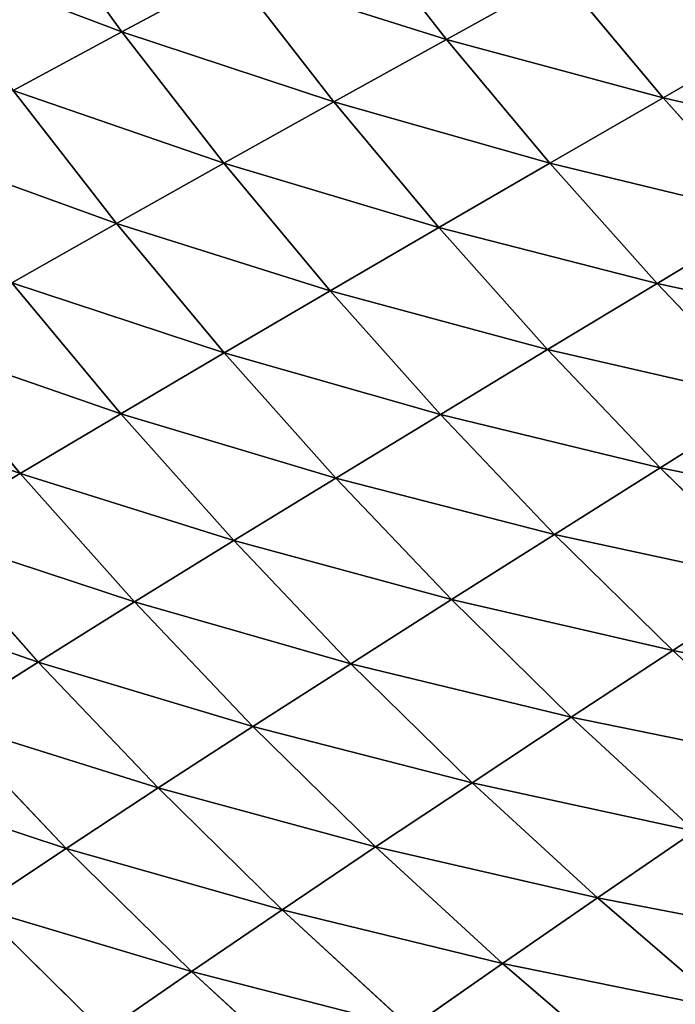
# Model space of a CAD drawing. Extents: x 0 to 500, y 0 to 390.
# Tile 147 of 256: x 68 to 85, y 74 to 99. Entities that reach past the tile are written whole.
import ezdxf

# ---------------------------------------------------------------- set-up
doc = ezdxf.new("R2010")
doc.units = 0
doc.header["$LTSCALE"] = 25.4
doc.layers.get('0').update_dxf_attribs({"linetype": 'CONTINUOUS'})

# ---------------------------------------------------------------- blocks, each defined once
blk = doc.blocks.new('ATLANTA505_-_S_STL')
at = {"color": 0}
for p, q in [((67.222, 79.423, 313.279), (70.394, 79.507, 316.4)), ((67.222, 79.423, 313.279), (70.394, 79.507, 316.4)), ((70.394, 79.507, 316.4), (72.59, 76.365, 314.883)), ((70.394, 79.507, 316.4), (72.59, 76.365, 314.883)), ((69.449, 76.278, 311.795), (67.222, 79.423, 313.279)), ((69.449, 76.278, 311.795), (67.222, 79.423, 313.279)), ((69.449, 76.278, 311.795), (72.59, 76.365, 314.883)), ((69.449, 76.278, 311.795), (72.59, 76.365, 314.883)), ((72.59, 76.365, 314.883), (75.84, 76.457, 317.87)), ((72.59, 76.365, 314.883), (75.84, 76.457, 317.87)), ((72.59, 76.365, 314.883), (74.861, 73.334, 313.337)), ((72.59, 76.365, 314.883), (74.861, 73.334, 313.337)), ((66.416, 76.196, 308.603), (69.449, 76.278, 311.795)), ((66.416, 76.196, 308.603), (69.449, 76.278, 311.795)), ((68.751, 73.161, 307.125), (66.416, 76.196, 308.603)), ((68.751, 73.161, 307.125), (66.416, 76.196, 308.603)), ((71.752, 73.245, 310.282), (69.449, 76.278, 311.795)), ((71.752, 73.245, 310.282), (69.449, 76.278, 311.795)), ((71.752, 73.245, 310.282), (74.861, 73.334, 313.337)), ((71.752, 73.245, 310.282), (74.861, 73.334, 313.337)), ((74.861, 73.334, 313.337), (78.077, 73.428, 316.292)), ((74.861, 73.334, 313.337), (78.077, 73.428, 316.292)), ((74.861, 73.334, 313.337), (77.206, 70.418, 311.759)), ((74.861, 73.334, 313.337), (77.206, 70.418, 311.759)), ((80.386, 70.514, 314.681), (78.077, 73.428, 316.292)), ((80.386, 70.514, 314.681), (78.077, 73.428, 316.292)), ((65.857, 73.083, 303.865), (68.751, 73.161, 307.125)), ((65.857, 73.083, 303.865), (68.751, 73.161, 307.125)), ((68.299, 70.165, 302.395), (65.857, 73.083, 303.865)), ((68.299, 70.165, 302.395), (65.857, 73.083, 303.865)), ((68.751, 73.161, 307.125), (71.752, 73.245, 310.282)), ((68.751, 73.161, 307.125), (71.752, 73.245, 310.282)), ((71.162, 70.243, 305.617), (68.751, 73.161, 307.125)), ((71.162, 70.243, 305.617), (68.751, 73.161, 307.125)), ((74.131, 70.328, 308.738), (71.752, 73.245, 310.282)), ((74.131, 70.328, 308.738), (71.752, 73.245, 310.282)), ((80.386, 70.514, 314.681), (83.669, 70.616, 317.506)), ((80.386, 70.514, 314.681), (83.669, 70.616, 317.506)), ((74.131, 70.328, 308.738), (77.206, 70.418, 311.759)), ((74.131, 70.328, 308.738), (77.206, 70.418, 311.759)), ((77.206, 70.418, 311.759), (80.386, 70.514, 314.681)), ((77.206, 70.418, 311.759), (80.386, 70.514, 314.681)), ((77.206, 70.418, 311.759), (79.622, 67.621, 310.15)), ((77.206, 70.418, 311.759), (79.622, 67.621, 310.15)), ((82.764, 67.718, 313.039), (80.386, 70.514, 314.681)), ((82.764, 67.718, 313.039), (80.386, 70.514, 314.681)), ((65.543, 70.093, 299.071), (68.299, 70.165, 302.395)), ((65.543, 70.093, 299.071), (68.299, 70.165, 302.395)), ((68.299, 70.165, 302.395), (71.162, 70.243, 305.617)), ((68.299, 70.165, 302.395), (71.162, 70.243, 305.617)), ((70.817, 67.368, 300.898), (68.299, 70.165, 302.395)), ((70.817, 67.368, 300.898), (68.299, 70.165, 302.395)), ((71.162, 70.243, 305.617), (74.131, 70.328, 308.738)), ((71.162, 70.243, 305.617), (74.131, 70.328, 308.738)), ((73.648, 67.446, 304.081), (71.162, 70.243, 305.617)), ((73.648, 67.446, 304.081), (71.162, 70.243, 305.617)), ((76.583, 67.53, 307.165), (74.131, 70.328, 308.738)), ((76.583, 67.53, 307.165), (74.131, 70.328, 308.738)), ((79.622, 67.621, 310.15), (82.764, 67.718, 313.039)), ((79.622, 67.621, 310.15), (82.764, 67.718, 313.039)), ((82.764, 67.718, 313.039), (86.007, 67.82, 315.831)), ((82.764, 67.718, 313.039), (86.007, 67.82, 315.831)), ((85.207, 65.042, 311.362), (82.764, 67.718, 313.039)), ((85.207, 65.042, 311.362), (82.764, 67.718, 313.039)), ((70.817, 67.368, 300.898), (73.648, 67.446, 304.081)), ((70.817, 67.368, 300.898), (73.648, 67.446, 304.081)), ((73.648, 67.446, 304.081), (76.583, 67.53, 307.165)), ((73.648, 67.446, 304.081), (76.583, 67.53, 307.165)), ((76.204, 64.771, 302.515), (73.648, 67.446, 304.081)), ((76.204, 64.771, 302.515), (73.648, 67.446, 304.081)), ((76.583, 67.53, 307.165), (79.622, 67.621, 310.15)), ((76.583, 67.53, 307.165), (79.622, 67.621, 310.15)), ((79.104, 64.855, 305.56), (76.583, 67.53, 307.165)), ((79.104, 64.855, 305.56), (76.583, 67.53, 307.165)), ((79.622, 67.621, 310.15), (82.105, 64.945, 308.508)), ((79.622, 67.621, 310.15), (82.105, 64.945, 308.508)), ((68.091, 67.296, 297.615), (70.817, 67.368, 300.898)), ((68.091, 67.296, 297.615), (70.817, 67.368, 300.898)), ((68.091, 67.296, 297.615), (70.712, 64.623, 296.131)), ((68.091, 67.296, 297.615), (70.712, 64.623, 296.131)), ((73.406, 64.693, 299.372), (70.817, 67.368, 300.898)), ((73.406, 64.693, 299.372), (70.817, 67.368, 300.898)), ((79.104, 64.855, 305.56), (82.105, 64.945, 308.508)), ((79.104, 64.855, 305.56), (82.105, 64.945, 308.508)), ((82.105, 64.945, 308.508), (85.207, 65.042, 311.362)), ((82.105, 64.945, 308.508), (85.207, 65.042, 311.362)), ((82.105, 64.945, 308.508), (84.652, 62.394, 306.834)), ((82.105, 64.945, 308.508), (84.652, 62.394, 306.834)), ((70.712, 64.623, 296.131), (73.406, 64.693, 299.372)), ((70.712, 64.623, 296.131), (73.406, 64.693, 299.372)), ((73.406, 64.693, 299.372), (76.204, 64.771, 302.515)), ((73.406, 64.693, 299.372), (76.204, 64.771, 302.515)), ((76.064, 62.145, 297.818), (73.406, 64.693, 299.372)), ((76.064, 62.145, 297.818), (73.406, 64.693, 299.372)), ((76.204, 64.771, 302.515), (79.104, 64.855, 305.56)), ((76.204, 64.771, 302.515), (79.104, 64.855, 305.56)), ((78.827, 62.221, 300.918), (76.204, 64.771, 302.515)), ((78.827, 62.221, 300.918), (76.204, 64.771, 302.515)), ((81.69, 62.304, 303.923), (79.104, 64.855, 305.56)), ((81.69, 62.304, 303.923), (79.104, 64.855, 305.56)), ((68.122, 64.559, 292.791), (70.712, 64.623, 296.131)), ((68.122, 64.559, 292.791), (70.712, 64.623, 296.131)), ((70.843, 62.015, 291.325), (68.122, 64.559, 292.791)), ((70.843, 62.015, 291.325), (68.122, 64.559, 292.791)), ((70.712, 64.623, 296.131), (73.403, 62.076, 294.62)), ((70.712, 64.623, 296.131), (73.403, 62.076, 294.62)), ((84.652, 62.394, 306.834), (87.713, 62.49, 309.651)), ((84.652, 62.394, 306.834), (87.713, 62.49, 309.651)), ((76.064, 62.145, 297.818), (78.827, 62.221, 300.918)), ((76.064, 62.145, 297.818), (78.827, 62.221, 300.918)), ((78.827, 62.221, 300.918), (81.69, 62.304, 303.923)), ((78.827, 62.221, 300.918), (81.69, 62.304, 303.923)), ((81.513, 59.8, 299.291), (78.827, 62.221, 300.918)), ((81.513, 59.8, 299.291), (78.827, 62.221, 300.918)), ((81.69, 62.304, 303.923), (84.652, 62.394, 306.834)), ((81.69, 62.304, 303.923), (84.652, 62.394, 306.834)), ((84.338, 59.881, 302.255), (81.69, 62.304, 303.923)), ((84.338, 59.881, 302.255), (81.69, 62.304, 303.923)), ((84.652, 62.394, 306.834), (87.259, 59.969, 305.126)), ((84.652, 62.394, 306.834), (87.259, 59.969, 305.126)), ((68.386, 61.96, 287.931), (70.843, 62.015, 291.325)), ((68.386, 61.96, 287.931), (70.843, 62.015, 291.325)), ((70.843, 62.015, 291.325), (73.403, 62.076, 294.62)), ((70.843, 62.015, 291.325), (73.403, 62.076, 294.62)), ((73.632, 59.599, 289.832), (70.843, 62.015, 291.325)), ((73.632, 59.599, 289.832), (70.843, 62.015, 291.325)), ((73.403, 62.076, 294.62), (76.064, 62.145, 297.818)), ((73.403, 62.076, 294.62), (76.064, 62.145, 297.818)), ((73.403, 62.076, 294.62), (76.16, 59.658, 293.081)), ((73.403, 62.076, 294.62), (76.16, 59.658, 293.081)), ((78.787, 59.725, 296.233), (76.064, 62.145, 297.818)), ((78.787, 59.725, 296.233), (76.064, 62.145, 297.818)), ((78.787, 59.725, 296.233), (81.513, 59.8, 299.291)), ((78.787, 59.725, 296.233), (81.513, 59.8, 299.291)), ((81.513, 59.8, 299.291), (84.338, 59.881, 302.255)), ((81.513, 59.8, 299.291), (84.338, 59.881, 302.255)), ((84.258, 57.504, 297.634), (81.513, 59.8, 299.291)), ((84.258, 57.504, 297.634), (81.513, 59.8, 299.291)), ((84.338, 59.881, 302.255), (87.259, 59.969, 305.126)), ((84.338, 59.881, 302.255), (87.259, 59.969, 305.126)), ((87.043, 57.583, 300.555), (84.338, 59.881, 302.255)), ((87.043, 57.583, 300.555), (84.338, 59.881, 302.255)), ((73.632, 59.599, 289.832), (76.16, 59.658, 293.081)), ((73.632, 59.599, 289.832), (76.16, 59.658, 293.081)), ((76.16, 59.658, 293.081), (78.787, 59.725, 296.233)), ((76.16, 59.658, 293.081), (78.787, 59.725, 296.233)), ((76.16, 59.658, 293.081), (78.978, 57.367, 291.514)), ((76.16, 59.658, 293.081), (78.978, 57.367, 291.514)), ((81.57, 57.432, 294.62), (78.787, 59.725, 296.233)), ((81.57, 57.432, 294.62), (78.787, 59.725, 296.233)), ((84.258, 57.504, 297.634), (87.043, 57.583, 300.555)), ((84.258, 57.504, 297.634), (87.043, 57.583, 300.555)), ((76.484, 57.31, 288.314), (78.978, 57.367, 291.514)), ((76.484, 57.31, 288.314), (78.978, 57.367, 291.514)), ((78.978, 57.367, 291.514), (81.57, 57.432, 294.62)), ((78.978, 57.367, 291.514), (81.57, 57.432, 294.62)), ((78.978, 57.367, 291.514), (81.853, 55.2, 289.92)), ((78.978, 57.367, 291.514), (81.853, 55.2, 289.92)), ((81.57, 57.432, 294.62), (84.258, 57.504, 297.634)), ((81.57, 57.432, 294.62), (84.258, 57.504, 297.634)), ((84.408, 55.262, 292.979), (81.57, 57.432, 294.62)), ((84.408, 55.262, 292.979), (81.57, 57.432, 294.62)), ((87.057, 55.331, 295.947), (84.258, 57.504, 297.634)), ((87.057, 55.331, 295.947), (84.258, 57.504, 297.634)), ((84.408, 55.262, 292.979), (87.057, 55.331, 295.947)), ((84.408, 55.262, 292.979), (87.057, 55.331, 295.947)), ((81.853, 55.2, 289.92), (84.408, 55.262, 292.979)), ((81.853, 55.2, 289.92), (84.408, 55.262, 292.979)), ((87.296, 53.212, 291.312), (84.408, 55.262, 292.979)), ((87.296, 53.212, 291.312), (84.408, 55.262, 292.979))]:
    blk.add_line(p, q, dxfattribs=at)
mesh = blk.add_polyface(dxfattribs=at)
corners = [(68.273, 82.755, 317.887), (70.394, 79.507, 316.4), (67.222, 79.423, 313.279)]
mesh.append_faces([[corners[k] for k in face] for face in [(0, 1, 2)]], dxfattribs={"color": 0})
mesh = blk.add_polyface(dxfattribs=at)
corners = [(67.222, 79.423, 313.279), (72.59, 76.365, 314.883), (69.449, 76.278, 311.795), (70.394, 79.507, 316.4)]
mesh.append_faces([[corners[k] for k in face] for face in [(0, 1, 2), (1, 0, 3)]], dxfattribs={"vtx0": -1, "color": 0})
mesh = blk.add_polyface(dxfattribs=at)
corners = [(70.394, 79.507, 316.4), (75.84, 76.457, 317.87), (72.59, 76.365, 314.883), (73.677, 79.596, 319.416)]
mesh.append_faces([[corners[k] for k in face] for face in [(0, 1, 2), (1, 0, 3)]], dxfattribs={"vtx0": -1, "color": 0})
mesh = blk.add_polyface(dxfattribs=at)
corners = [(64.16, 79.344, 310.054), (69.449, 76.278, 311.795), (66.416, 76.196, 308.603), (67.222, 79.423, 313.279)]
mesh.append_faces([[corners[k] for k in face] for face in [(0, 1, 2), (1, 0, 3)]], dxfattribs={"vtx0": -1, "color": 0})
mesh = blk.add_polyface(dxfattribs=at)
corners = [(69.449, 76.278, 311.795), (74.861, 73.334, 313.337), (71.752, 73.245, 310.282), (72.59, 76.365, 314.883)]
mesh.append_faces([[corners[k] for k in face] for face in [(0, 1, 2), (1, 0, 3)]], dxfattribs={"vtx0": -1, "color": 0})
mesh = blk.add_polyface(dxfattribs=at)
corners = [(72.59, 76.365, 314.883), (78.077, 73.428, 316.292), (74.861, 73.334, 313.337), (75.84, 76.457, 317.87)]
mesh.append_faces([[corners[k] for k in face] for face in [(0, 1, 2), (1, 0, 3)]], dxfattribs={"vtx0": -1, "color": 0})
mesh = blk.add_polyface(dxfattribs=at)
corners = [(63.494, 76.12, 305.307), (68.751, 73.161, 307.125), (65.857, 73.083, 303.865), (66.416, 76.196, 308.603)]
mesh.append_faces([[corners[k] for k in face] for face in [(0, 1, 2), (1, 0, 3)]], dxfattribs={"vtx0": -1, "color": 0})
mesh = blk.add_polyface(dxfattribs=at)
corners = [(66.416, 76.196, 308.603), (71.752, 73.245, 310.282), (68.751, 73.161, 307.125), (69.449, 76.278, 311.795)]
mesh.append_faces([[corners[k] for k in face] for face in [(0, 1, 2), (1, 0, 3)]], dxfattribs={"vtx0": -1, "color": 0})
mesh = blk.add_polyface(dxfattribs=at)
corners = [(71.752, 73.245, 310.282), (77.206, 70.418, 311.759), (74.131, 70.328, 308.738), (74.861, 73.334, 313.337)]
mesh.append_faces([[corners[k] for k in face] for face in [(0, 1, 2), (1, 0, 3)]], dxfattribs={"vtx0": -1, "color": 0})
mesh = blk.add_polyface(dxfattribs=at)
corners = [(74.861, 73.334, 313.337), (80.386, 70.514, 314.681), (77.206, 70.418, 311.759), (78.077, 73.428, 316.292)]
mesh.append_faces([[corners[k] for k in face] for face in [(0, 1, 2), (1, 0, 3)]], dxfattribs={"vtx0": -1, "color": 0})
mesh = blk.add_polyface(dxfattribs=at)
corners = [(78.077, 73.428, 316.292), (83.669, 70.616, 317.506), (80.386, 70.514, 314.681), (81.398, 73.528, 319.147)]
mesh.append_faces([[corners[k] for k in face] for face in [(0, 1, 2), (1, 0, 3)]], dxfattribs={"vtx0": -1, "color": 0})
mesh = blk.add_polyface(dxfattribs=at)
corners = [(63.073, 73.011, 300.501), (68.299, 70.165, 302.395), (65.543, 70.093, 299.071), (65.857, 73.083, 303.865)]
mesh.append_faces([[corners[k] for k in face] for face in [(0, 1, 2), (1, 0, 3)]], dxfattribs={"vtx0": -1, "color": 0})
mesh = blk.add_polyface(dxfattribs=at)
corners = [(65.857, 73.083, 303.865), (71.162, 70.243, 305.617), (68.299, 70.165, 302.395), (68.751, 73.161, 307.125)]
mesh.append_faces([[corners[k] for k in face] for face in [(0, 1, 2), (1, 0, 3)]], dxfattribs={"vtx0": -1, "color": 0})
mesh = blk.add_polyface(dxfattribs=at)
corners = [(68.751, 73.161, 307.125), (74.131, 70.328, 308.738), (71.162, 70.243, 305.617), (71.752, 73.245, 310.282)]
mesh.append_faces([[corners[k] for k in face] for face in [(0, 1, 2), (1, 0, 3)]], dxfattribs={"vtx0": -1, "color": 0})
mesh = blk.add_polyface(dxfattribs=at)
corners = [(80.386, 70.514, 314.681), (86.007, 67.82, 315.831), (82.764, 67.718, 313.039), (83.669, 70.616, 317.506)]
mesh.append_faces([[corners[k] for k in face] for face in [(0, 1, 2), (1, 0, 3)]], dxfattribs={"vtx0": -1, "color": 0})
mesh = blk.add_polyface(dxfattribs=at)
corners = [(74.131, 70.328, 308.738), (79.622, 67.621, 310.15), (76.583, 67.53, 307.165), (77.206, 70.418, 311.759)]
mesh.append_faces([[corners[k] for k in face] for face in [(0, 1, 2), (1, 0, 3)]], dxfattribs={"vtx0": -1, "color": 0})
mesh = blk.add_polyface(dxfattribs=at)
corners = [(77.206, 70.418, 311.759), (82.764, 67.718, 313.039), (79.622, 67.621, 310.15), (80.386, 70.514, 314.681)]
mesh.append_faces([[corners[k] for k in face] for face in [(0, 1, 2), (1, 0, 3)]], dxfattribs={"vtx0": -1, "color": 0})
mesh = blk.add_polyface(dxfattribs=at)
corners = [(65.543, 70.093, 299.071), (70.817, 67.368, 300.898), (68.091, 67.296, 297.615), (68.299, 70.165, 302.395)]
mesh.append_faces([[corners[k] for k in face] for face in [(0, 1, 2), (1, 0, 3)]], dxfattribs={"vtx0": -1, "color": 0})
mesh = blk.add_polyface(dxfattribs=at)
corners = [(68.299, 70.165, 302.395), (73.648, 67.446, 304.081), (70.817, 67.368, 300.898), (71.162, 70.243, 305.617)]
mesh.append_faces([[corners[k] for k in face] for face in [(0, 1, 2), (1, 0, 3)]], dxfattribs={"vtx0": -1, "color": 0})
mesh = blk.add_polyface(dxfattribs=at)
corners = [(71.162, 70.243, 305.617), (76.583, 67.53, 307.165), (73.648, 67.446, 304.081), (74.131, 70.328, 308.738)]
mesh.append_faces([[corners[k] for k in face] for face in [(0, 1, 2), (1, 0, 3)]], dxfattribs={"vtx0": -1, "color": 0})
mesh = blk.add_polyface(dxfattribs=at)
corners = [(79.622, 67.621, 310.15), (85.207, 65.042, 311.362), (82.105, 64.945, 308.508), (82.764, 67.718, 313.039)]
mesh.append_faces([[corners[k] for k in face] for face in [(0, 1, 2), (1, 0, 3)]], dxfattribs={"vtx0": -1, "color": 0})
mesh = blk.add_polyface(dxfattribs=at)
corners = [(82.764, 67.718, 313.039), (88.409, 65.145, 314.121), (85.207, 65.042, 311.362), (86.007, 67.82, 315.831)]
mesh.append_faces([[corners[k] for k in face] for face in [(0, 1, 2), (1, 0, 3)]], dxfattribs={"vtx0": -1, "color": 0})
mesh = blk.add_polyface(dxfattribs=at)
corners = [(70.817, 67.368, 300.898), (76.204, 64.771, 302.515), (73.406, 64.693, 299.372), (73.648, 67.446, 304.081)]
mesh.append_faces([[corners[k] for k in face] for face in [(0, 1, 2), (1, 0, 3)]], dxfattribs={"vtx0": -1, "color": 0})
mesh = blk.add_polyface(dxfattribs=at)
corners = [(73.648, 67.446, 304.081), (79.104, 64.855, 305.56), (76.204, 64.771, 302.515), (76.583, 67.53, 307.165)]
mesh.append_faces([[corners[k] for k in face] for face in [(0, 1, 2), (1, 0, 3)]], dxfattribs={"vtx0": -1, "color": 0})
mesh = blk.add_polyface(dxfattribs=at)
corners = [(76.583, 67.53, 307.165), (82.105, 64.945, 308.508), (79.104, 64.855, 305.56), (79.622, 67.621, 310.15)]
mesh.append_faces([[corners[k] for k in face] for face in [(0, 1, 2), (1, 0, 3)]], dxfattribs={"vtx0": -1, "color": 0})
mesh = blk.add_polyface(dxfattribs=at)
corners = [(65.471, 67.231, 294.23), (70.712, 64.623, 296.131), (68.122, 64.559, 292.791), (68.091, 67.296, 297.615)]
mesh.append_faces([[corners[k] for k in face] for face in [(0, 1, 2), (1, 0, 3)]], dxfattribs={"vtx0": -1, "color": 0})
mesh = blk.add_polyface(dxfattribs=at)
corners = [(68.091, 67.296, 297.615), (73.406, 64.693, 299.372), (70.712, 64.623, 296.131), (70.817, 67.368, 300.898)]
mesh.append_faces([[corners[k] for k in face] for face in [(0, 1, 2), (1, 0, 3)]], dxfattribs={"vtx0": -1, "color": 0})
mesh = blk.add_polyface(dxfattribs=at)
corners = [(79.104, 64.855, 305.56), (84.652, 62.394, 306.834), (81.69, 62.304, 303.923), (82.105, 64.945, 308.508)]
mesh.append_faces([[corners[k] for k in face] for face in [(0, 1, 2), (1, 0, 3)]], dxfattribs={"vtx0": -1, "color": 0})
mesh = blk.add_polyface(dxfattribs=at)
corners = [(82.105, 64.945, 308.508), (87.713, 62.49, 309.651), (84.652, 62.394, 306.834), (85.207, 65.042, 311.362)]
mesh.append_faces([[corners[k] for k in face] for face in [(0, 1, 2), (1, 0, 3)]], dxfattribs={"vtx0": -1, "color": 0})
mesh = blk.add_polyface(dxfattribs=at)
corners = [(70.712, 64.623, 296.131), (76.064, 62.145, 297.818), (73.403, 62.076, 294.62), (73.406, 64.693, 299.372)]
mesh.append_faces([[corners[k] for k in face] for face in [(0, 1, 2), (1, 0, 3)]], dxfattribs={"vtx0": -1, "color": 0})
mesh = blk.add_polyface(dxfattribs=at)
corners = [(73.406, 64.693, 299.372), (78.827, 62.221, 300.918), (76.064, 62.145, 297.818), (76.204, 64.771, 302.515)]
mesh.append_faces([[corners[k] for k in face] for face in [(0, 1, 2), (1, 0, 3)]], dxfattribs={"vtx0": -1, "color": 0})
mesh = blk.add_polyface(dxfattribs=at)
corners = [(76.204, 64.771, 302.515), (81.69, 62.304, 303.923), (78.827, 62.221, 300.918), (79.104, 64.855, 305.56)]
mesh.append_faces([[corners[k] for k in face] for face in [(0, 1, 2), (1, 0, 3)]], dxfattribs={"vtx0": -1, "color": 0})
mesh = blk.add_polyface(dxfattribs=at)
corners = [(65.636, 64.503, 289.35), (70.843, 62.015, 291.325), (68.386, 61.96, 287.931), (68.122, 64.559, 292.791)]
mesh.append_faces([[corners[k] for k in face] for face in [(0, 1, 2), (1, 0, 3)]], dxfattribs={"vtx0": -1, "color": 0})
mesh = blk.add_polyface(dxfattribs=at)
corners = [(68.122, 64.559, 292.791), (73.403, 62.076, 294.62), (70.843, 62.015, 291.325), (70.712, 64.623, 296.131)]
mesh.append_faces([[corners[k] for k in face] for face in [(0, 1, 2), (1, 0, 3)]], dxfattribs={"vtx0": -1, "color": 0})
mesh = blk.add_polyface(dxfattribs=at)
corners = [(84.652, 62.394, 306.834), (90.278, 60.064, 307.906), (87.259, 59.969, 305.126), (87.713, 62.49, 309.651)]
mesh.append_faces([[corners[k] for k in face] for face in [(0, 1, 2), (1, 0, 3)]], dxfattribs={"vtx0": -1, "color": 0})
mesh = blk.add_polyface(dxfattribs=at)
corners = [(76.064, 62.145, 297.818), (81.513, 59.8, 299.291), (78.787, 59.725, 296.233), (78.827, 62.221, 300.918)]
mesh.append_faces([[corners[k] for k in face] for face in [(0, 1, 2), (1, 0, 3)]], dxfattribs={"vtx0": -1, "color": 0})
mesh = blk.add_polyface(dxfattribs=at)
corners = [(78.827, 62.221, 300.918), (84.338, 59.881, 302.255), (81.513, 59.8, 299.291), (81.69, 62.304, 303.923)]
mesh.append_faces([[corners[k] for k in face] for face in [(0, 1, 2), (1, 0, 3)]], dxfattribs={"vtx0": -1, "color": 0})
mesh = blk.add_polyface(dxfattribs=at)
corners = [(81.69, 62.304, 303.923), (87.259, 59.969, 305.126), (84.338, 59.881, 302.255), (84.652, 62.394, 306.834)]
mesh.append_faces([[corners[k] for k in face] for face in [(0, 1, 2), (1, 0, 3)]], dxfattribs={"vtx0": -1, "color": 0})
mesh = blk.add_polyface(dxfattribs=at)
corners = [(68.386, 61.96, 287.931), (73.632, 59.599, 289.832), (71.205, 59.547, 286.487), (70.843, 62.015, 291.325)]
mesh.append_faces([[corners[k] for k in face] for face in [(0, 1, 2), (1, 0, 3)]], dxfattribs={"vtx0": -1, "color": 0})
mesh = blk.add_polyface(dxfattribs=at)
corners = [(70.843, 62.015, 291.325), (76.16, 59.658, 293.081), (73.632, 59.599, 289.832), (73.403, 62.076, 294.62)]
mesh.append_faces([[corners[k] for k in face] for face in [(0, 1, 2), (1, 0, 3)]], dxfattribs={"vtx0": -1, "color": 0})
mesh = blk.add_polyface(dxfattribs=at)
corners = [(73.403, 62.076, 294.62), (78.787, 59.725, 296.233), (76.16, 59.658, 293.081), (76.064, 62.145, 297.818)]
mesh.append_faces([[corners[k] for k in face] for face in [(0, 1, 2), (1, 0, 3)]], dxfattribs={"vtx0": -1, "color": 0})
mesh = blk.add_polyface(dxfattribs=at)
corners = [(78.787, 59.725, 296.233), (84.258, 57.504, 297.634), (81.57, 57.432, 294.62), (81.513, 59.8, 299.291)]
mesh.append_faces([[corners[k] for k in face] for face in [(0, 1, 2), (1, 0, 3)]], dxfattribs={"vtx0": -1, "color": 0})
mesh = blk.add_polyface(dxfattribs=at)
corners = [(81.513, 59.8, 299.291), (87.043, 57.583, 300.555), (84.258, 57.504, 297.634), (84.338, 59.881, 302.255)]
mesh.append_faces([[corners[k] for k in face] for face in [(0, 1, 2), (1, 0, 3)]], dxfattribs={"vtx0": -1, "color": 0})
mesh = blk.add_polyface(dxfattribs=at)
corners = [(84.338, 59.881, 302.255), (89.923, 57.669, 303.386), (87.043, 57.583, 300.555), (87.259, 59.969, 305.126)]
mesh.append_faces([[corners[k] for k in face] for face in [(0, 1, 2), (1, 0, 3)]], dxfattribs={"vtx0": -1, "color": 0})
mesh = blk.add_polyface(dxfattribs=at)
corners = [(73.632, 59.599, 289.832), (78.978, 57.367, 291.514), (76.484, 57.31, 288.314), (76.16, 59.658, 293.081)]
mesh.append_faces([[corners[k] for k in face] for face in [(0, 1, 2), (1, 0, 3)]], dxfattribs={"vtx0": -1, "color": 0})
mesh = blk.add_polyface(dxfattribs=at)
corners = [(76.16, 59.658, 293.081), (81.57, 57.432, 294.62), (78.978, 57.367, 291.514), (78.787, 59.725, 296.233)]
mesh.append_faces([[corners[k] for k in face] for face in [(0, 1, 2), (1, 0, 3)]], dxfattribs={"vtx0": -1, "color": 0})
mesh = blk.add_polyface(dxfattribs=at)
corners = [(84.258, 57.504, 297.634), (89.801, 55.408, 298.826), (87.057, 55.331, 295.947), (87.043, 57.583, 300.555)]
mesh.append_faces([[corners[k] for k in face] for face in [(0, 1, 2), (1, 0, 3)]], dxfattribs={"vtx0": -1, "color": 0})
mesh = blk.add_polyface(dxfattribs=at)
corners = [(76.484, 57.31, 288.314), (81.853, 55.2, 289.92), (79.393, 55.146, 286.769), (78.978, 57.367, 291.514)]
mesh.append_faces([[corners[k] for k in face] for face in [(0, 1, 2), (1, 0, 3)]], dxfattribs={"vtx0": -1, "color": 0})
mesh = blk.add_polyface(dxfattribs=at)
corners = [(78.978, 57.367, 291.514), (84.408, 55.262, 292.979), (81.853, 55.2, 289.92), (81.57, 57.432, 294.62)]
mesh.append_faces([[corners[k] for k in face] for face in [(0, 1, 2), (1, 0, 3)]], dxfattribs={"vtx0": -1, "color": 0})
mesh = blk.add_polyface(dxfattribs=at)
corners = [(81.57, 57.432, 294.62), (87.057, 55.331, 295.947), (84.408, 55.262, 292.979), (84.258, 57.504, 297.634)]
mesh.append_faces([[corners[k] for k in face] for face in [(0, 1, 2), (1, 0, 3)]], dxfattribs={"vtx0": -1, "color": 0})
mesh = blk.add_polyface(dxfattribs=at)
corners = [(84.408, 55.262, 292.979), (89.905, 53.279, 294.233), (87.296, 53.212, 291.312), (87.057, 55.331, 295.947)]
mesh.append_faces([[corners[k] for k in face] for face in [(0, 1, 2), (1, 0, 3)]], dxfattribs={"vtx0": -1, "color": 0})
mesh = blk.add_polyface(dxfattribs=at)
corners = [(81.853, 55.2, 289.92), (87.296, 53.212, 291.312), (84.779, 53.153, 288.301), (84.408, 55.262, 292.979)]
mesh.append_faces([[corners[k] for k in face] for face in [(0, 1, 2), (1, 0, 3)]], dxfattribs={"vtx0": -1, "color": 0})

msp = doc.modelspace()

# ---------------------------------------------------------------- block references
at = {"color": 254, "extrusion": (0, -1, 1.11022e-16)}
msp.add_blockref('ATLANTA505_-_S_STL', (-0.149, -0.01, -389.852), dxfattribs=at)

doc.saveas('drawing.dxf')
